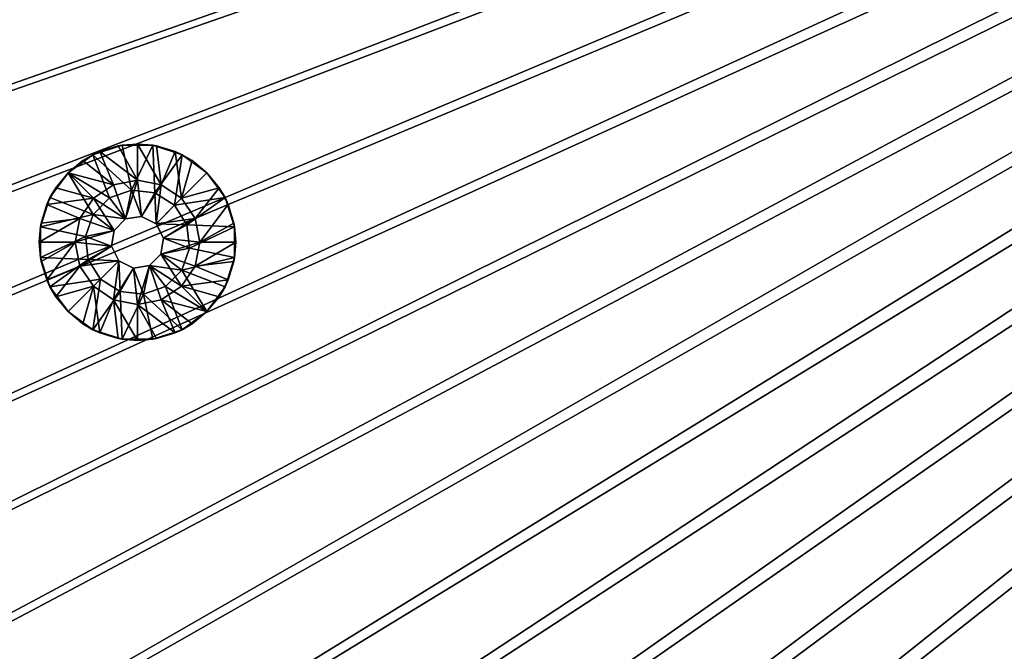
# Model space of a CAD drawing. Header units: metres. Extents: x -1 to 1402, y -1402 to 1.
# Tile 166 of 256: x 405 to 480, y -827 to -778. Entities that reach past the tile are written whole.
import ezdxf

# ---------------------------------------------------------------- set-up
doc = ezdxf.new("R2010")
doc.units = ezdxf.units.M

msp = doc.modelspace()

# ---------------------------------------------------------------- linework, layer by layer
at = {"layer": 'None0'}
for points in [[(623.399841, -706.274292, -503.477753), (240.888824, -789.333557, -503.477753), (239.061295, -777.264648, -503.477753)], [(243.04866, -801.346558, -503.477753), (240.888824, -789.333557, -503.477753), (623.399841, -706.274292, -503.477753)], [(245.541229, -813.294373, -503.477753), (243.04866, -801.346558, -503.477753), (623.399841, -706.274292, -503.477753)], [(623.399841, -706.274292, -503.477753), (248.366776, -825.167664, -503.477753), (245.541229, -813.294373, -503.477753)], [(251.523605, -836.957336, -503.477753), (248.366776, -825.167664, -503.477753), (623.399841, -706.274292, -503.477753)], [(255.008926, -848.654297, -503.477753), (251.523605, -836.957336, -503.477753), (623.399841, -706.274292, -503.477753)], [(623.399841, -706.274292, -503.477753), (258.819977, -860.249512, -503.477753), (255.008926, -848.654297, -503.477753)], [(262.953918, -871.733887, -503.477753), (258.819977, -860.249512, -503.477753), (623.399841, -706.274292, -503.477753)], [(267.40802, -883.098511, -503.477753), (262.953918, -871.733887, -503.477753), (623.399841, -706.274292, -503.477753)], [(623.399841, -706.274292, -503.477753), (272.179443, -894.334229, -503.477753), (267.40802, -883.098511, -503.477753)], [(277.265411, -905.432007, -503.477753), (272.179443, -894.334229, -503.477753), (623.399841, -706.274292, -503.477753)], [(282.663177, -916.382874, -503.477753), (277.265411, -905.432007, -503.477753), (623.399841, -706.274292, -503.477753)], [(623.399841, -706.274292, -503.477753), (288.369873, -927.177734, -503.477753), (282.663177, -916.382874, -503.477753)], [(294.382782, -937.807556, -503.477753), (288.369873, -927.177734, -503.477753), (623.399841, -706.274292, -503.477753)], [(300.698944, -948.263245, -503.477753), (294.382782, -937.807556, -503.477753), (623.399841, -706.274292, -503.477753)], [(623.399841, -706.274292, -503.477753), (307.313141, -958.535828, -503.477753), (300.698944, -948.263245, -503.477753)], [(314.217926, -968.616272, -503.477753), (307.313141, -958.535828, -503.477753), (623.399841, -706.274292, -503.477753)], [(321.405853, -978.495483, -503.477753), (314.217926, -968.616272, -503.477753), (623.399841, -706.274292, -503.477753)], [(623.399841, -706.274292, -503.477753), (328.869385, -988.164429, -503.477753), (321.405853, -978.495483, -503.477753)], [(336.601044, -997.614075, -503.477753), (328.869385, -988.164429, -503.477753), (623.399841, -706.274292, -503.477753)], [(344.593384, -1006.835449, -503.477753), (336.601044, -997.614075, -503.477753), (623.399841, -706.274292, -503.477753)], [(623.399841, -706.274292, -503.477753), (352.838837, -1015.819458, -503.477753), (344.593384, -1006.835449, -503.477753)], [(361.329987, -1024.557007, -503.477753), (352.838837, -1015.819458, -503.477753), (623.399841, -706.274292, -503.477753)], [(370.067749, -1033.048462, -503.477753), (361.329987, -1024.557007, -503.477753), (623.399841, -706.274292, -503.477753)], [(623.399841, -706.274292, -503.477753), (379.051605, -1041.293945, -503.477753), (370.067749, -1033.048462, -503.477753)], [(388.272766, -1049.286377, -503.477753), (379.051605, -1041.293945, -503.477753), (623.399841, -706.274292, -503.477753)], [(397.72226, -1057.018188, -503.477753), (388.272766, -1049.286377, -503.477753), (623.399841, -706.274292, -503.477753)], [(623.399841, -706.274292, -503.477753), (407.390991, -1064.481812, -503.477753), (397.72226, -1057.018188, -503.477753)], [(417.269989, -1071.669922, -503.477753), (407.390991, -1064.481812, -503.477753), (623.399841, -706.274292, -503.477753)], [(623.519592, -709.021912, -503.477753), (417.269989, -1071.669922, -503.477753), (623.399841, -706.274292, -503.477753)], [(626.394043, -706.461426, -500.477753), (239.061279, -777.264648, -500.477753), (240.888809, -789.333496, -500.477753)], [(240.888809, -789.333496, -500.477753), (243.048645, -801.346558, -500.477753), (626.394043, -706.461426, -500.477753)], [(243.048645, -801.346558, -500.477753), (245.541229, -813.294373, -500.477753), (626.394043, -706.461426, -500.477753)], [(626.394043, -706.461426, -500.477753), (245.541229, -813.294373, -500.477753), (248.366791, -825.167664, -500.477753)], [(248.366791, -825.167664, -500.477753), (251.523621, -836.957275, -500.477753), (626.394043, -706.461426, -500.477753)], [(251.523621, -836.957275, -500.477753), (255.008942, -848.654236, -500.477753), (626.394043, -706.461426, -500.477753)], [(626.394043, -706.461426, -500.477753), (255.008942, -848.654236, -500.477753), (258.819977, -860.249451, -500.477753)], [(258.819977, -860.249451, -500.477753), (262.953918, -871.733887, -500.477753), (626.394043, -706.461426, -500.477753)], [(262.953918, -871.733887, -500.477753), (267.40799, -883.098511, -500.477753), (626.394043, -706.461426, -500.477753)], [(626.394043, -706.461426, -500.477753), (267.40799, -883.098511, -500.477753), (272.179382, -894.334229, -500.477753)], [(272.179382, -894.334229, -500.477753), (277.265381, -905.432007, -500.477753), (626.394043, -706.461426, -500.477753)], [(277.265381, -905.432007, -500.477753), (282.663116, -916.382874, -500.477753), (626.394043, -706.461426, -500.477753)], [(626.394043, -706.461426, -500.477753), (282.663116, -916.382874, -500.477753), (288.369843, -927.177734, -500.477753)], [(288.369843, -927.177734, -500.477753), (294.382782, -937.807556, -500.477753), (626.394043, -706.461426, -500.477753)], [(294.382782, -937.807556, -500.477753), (300.699005, -948.263306, -500.477753), (626.394043, -706.461426, -500.477753)], [(626.394043, -706.461426, -500.477753), (300.699005, -948.263306, -500.477753), (307.313232, -958.535889, -500.477753)], [(307.313232, -958.535889, -500.477753), (314.218018, -968.616333, -500.477753), (626.394043, -706.461426, -500.477753)], [(314.218018, -968.616333, -500.477753), (321.405945, -978.495544, -500.477753), (626.394043, -706.461426, -500.477753)], [(626.394043, -706.461426, -500.477753), (321.405945, -978.495544, -500.477753), (328.869476, -988.16449, -500.477753)], [(328.869476, -988.16449, -500.477753), (336.601135, -997.614136, -500.477753), (626.394043, -706.461426, -500.477753)], [(336.601135, -997.614136, -500.477753), (344.593445, -1006.83551, -500.477753), (626.394043, -706.461426, -500.477753)], [(626.394043, -706.461426, -500.477753), (344.593445, -1006.83551, -500.477753), (352.838867, -1015.819458, -500.477753)], [(352.838867, -1015.819458, -500.477753), (361.329987, -1024.557007, -500.477753), (626.394043, -706.461426, -500.477753)], [(361.329987, -1024.557007, -500.477753), (370.078064, -1033.05957, -500.477753), (626.394043, -706.461426, -500.477753)], [(626.394043, -706.461426, -500.477753), (370.078064, -1033.05957, -500.477753), (379.068542, -1041.313599, -500.477753)], [(379.068542, -1041.313599, -500.477753), (388.293304, -1049.311401, -500.477753), (626.394043, -706.461426, -500.477753)], [(388.293304, -1049.311401, -500.477753), (397.743774, -1057.045166, -500.477753), (626.394043, -706.461426, -500.477753)], [(626.394043, -706.461426, -500.477753), (397.743774, -1057.045166, -500.477753), (407.411499, -1064.506836, -500.477753)], [(407.411499, -1064.506836, -500.477753), (417.287994, -1071.688599, -500.477753), (626.394043, -706.461426, -500.477753)], [(417.287994, -1071.688599, -500.477753), (427.364655, -1078.584351, -500.477753), (626.394043, -706.461426, -500.477753)], [(626.394043, -706.461426, -500.477753), (427.364655, -1078.584351, -500.477753), (626.615967, -709.269348, -500.477753)], [(623.519592, -709.021912, -503.477753), (427.350189, -1078.574829, -503.477753), (417.269989, -1071.669922, -503.477753)], [(437.62262, -1085.189087, -503.477753), (427.350189, -1078.574829, -503.477753), (623.519592, -709.021912, -503.477753)], [(427.364655, -1078.584351, -500.477753), (437.632721, -1085.189819, -500.477753), (626.615967, -709.269348, -500.477753)], [(448.078186, -1091.505249, -503.477753), (437.62262, -1085.189087, -503.477753), (623.519592, -709.021912, -503.477753)], [(626.615967, -709.269348, -500.477753), (437.632721, -1085.189819, -500.477753), (448.083527, -1091.50061, -500.477753)], [(623.519592, -709.021912, -503.477753), (458.707916, -1097.518188, -503.477753), (448.078186, -1091.505249, -503.477753)], [(448.083527, -1091.50061, -500.477753), (458.708282, -1097.512573, -500.477753), (626.615967, -709.269348, -500.477753)], [(469.502716, -1103.224731, -503.477753), (458.707916, -1097.518188, -503.477753), (623.519592, -709.021912, -503.477753)], [(458.708282, -1097.512573, -500.477753), (469.498291, -1103.221558, -500.477753), (626.615967, -709.269348, -500.477753)], [(626.615967, -709.269348, -500.477753), (469.498291, -1103.221558, -500.477753), (480.444855, -1108.623169, -500.477753)], [(480.453552, -1108.622314, -503.477753), (469.502716, -1103.224731, -503.477753), (623.519592, -709.021912, -503.477753)]]:
    msp.add_3dface(points, dxfattribs=at)
at = {"layer": 'None01'}
for points in [[(816.776855, -1069.074585, -541.977783), (444.878021, -704.354675, -541.977783), (229.878082, -482.175842, -541.977783)], [(816.776855, -1069.074585, -541.977783), (229.878082, -482.175842, -541.977783), (816.776855, -1069.074585, -521.977783)], [(229.878082, -482.175842, -541.977783), (229.878082, -482.175842, -521.977783), (816.776855, -1069.074585, -521.977783)], [(229.878082, -482.175842, -521.977783), (444.878021, -704.354675, -521.977783), (816.776855, -1069.074585, -521.977783)], [(439.14267, -712.545654, -541.977783), (802.634766, -1083.216797, -541.977783), (215.735947, -496.317963, -541.977783)], [(215.735947, -496.317963, -521.977783), (215.735947, -496.317963, -541.977783), (802.634766, -1083.216797, -521.977783)], [(215.735947, -496.317963, -541.977783), (802.634766, -1083.216797, -541.977783), (802.634766, -1083.216797, -521.977783)], [(215.735947, -496.317963, -521.977783), (802.634766, -1083.216797, -521.977783), (439.14267, -712.545654, -521.977783)], [(446.22702, -705.763855, -541.977783), (444.878021, -704.354675, -541.977783), (816.776855, -1069.074585, -541.977783)], [(444.878021, -704.354675, -521.977783), (446.22702, -705.763855, -521.977783), (816.776855, -1069.074585, -521.977783)], [(446.934052, -707.58197, -541.977783), (446.22702, -705.763855, -541.977783), (787.82074, -1047.30603, -541.977783)], [(787.82074, -1047.30603, -541.977783), (446.22702, -705.763855, -541.977783), (816.776855, -1069.074585, -541.977783)], [(816.776855, -1069.074585, -521.977783), (446.22702, -705.763855, -521.977783), (787.82074, -1047.30603, -521.977783)], [(446.22702, -705.763855, -521.977783), (446.934052, -707.58197, -521.977783), (787.82074, -1047.30603, -521.977783)], [(446.891479, -709.532288, -541.977783), (446.934052, -707.58197, -541.977783), (787.82074, -1047.30603, -541.977783)], [(787.82074, -1047.30603, -521.977783), (446.934052, -707.58197, -521.977783), (446.891479, -709.532288, -521.977783)], [(446.105835, -711.31781, -541.977783), (446.891479, -709.532288, -541.977783), (787.82074, -1047.30603, -541.977783)], [(446.891479, -709.532288, -521.977783), (446.105835, -711.31781, -521.977783), (787.82074, -1047.30603, -521.977783)], [(444.696655, -712.666809, -541.977783), (446.105835, -711.31781, -541.977783), (787.82074, -1047.30603, -541.977783)], [(446.105835, -711.31781, -521.977783), (444.696655, -712.666809, -521.977783), (787.82074, -1047.30603, -521.977783)], [(439.14267, -712.545654, -541.977783), (440.928223, -713.331299, -541.977783), (802.634766, -1083.216797, -541.977783)], [(439.14267, -712.545654, -521.977783), (802.634766, -1083.216797, -521.977783), (440.928223, -713.331299, -521.977783)], [(444.696655, -712.666809, -541.977783), (787.82074, -1047.30603, -541.977783), (442.87854, -713.37384, -541.977783)], [(787.82074, -1047.30603, -521.977783), (444.696655, -712.666809, -521.977783), (442.87854, -713.37384, -521.977783)], [(440.928223, -713.331299, -541.977783), (780.736389, -1054.087769, -541.977783), (802.634766, -1083.216797, -541.977783)], [(440.928223, -713.331299, -541.977783), (442.87854, -713.37384, -541.977783), (780.736389, -1054.087769, -541.977783)], [(802.634766, -1083.216797, -521.977783), (780.736389, -1054.087769, -521.977783), (440.928223, -713.331299, -521.977783)], [(440.928223, -713.331299, -521.977783), (780.736389, -1054.087769, -521.977783), (442.87854, -713.37384, -521.977783)], [(442.87854, -713.37384, -541.977783), (780.029358, -1052.269653, -541.977783), (780.736389, -1054.087769, -541.977783)], [(787.82074, -1047.30603, -541.977783), (786.035156, -1046.520386, -541.977783), (442.87854, -713.37384, -541.977783)], [(442.87854, -713.37384, -541.977783), (786.035156, -1046.520386, -541.977783), (784.084839, -1046.477783, -541.977783)], [(784.084839, -1046.477783, -541.977783), (782.266724, -1047.184814, -541.977783), (442.87854, -713.37384, -541.977783)], [(782.266724, -1047.184814, -541.977783), (780.857544, -1048.533813, -541.977783), (442.87854, -713.37384, -541.977783)], [(442.87854, -713.37384, -541.977783), (780.857544, -1048.533813, -541.977783), (780.071899, -1050.319336, -541.977783)], [(780.071899, -1050.319336, -541.977783), (780.029358, -1052.269653, -541.977783), (442.87854, -713.37384, -541.977783)], [(780.736389, -1054.087769, -521.977783), (780.029358, -1052.269653, -521.977783), (442.87854, -713.37384, -521.977783)], [(442.87854, -713.37384, -521.977783), (780.029358, -1052.269653, -521.977783), (780.071899, -1050.319336, -521.977783)], [(780.071899, -1050.319336, -521.977783), (780.857544, -1048.533813, -521.977783), (442.87854, -713.37384, -521.977783)], [(780.857544, -1048.533813, -521.977783), (782.266724, -1047.184814, -521.977783), (442.87854, -713.37384, -521.977783)], [(442.87854, -713.37384, -521.977783), (782.266724, -1047.184814, -521.977783), (784.084839, -1046.477783, -521.977783)], [(784.084839, -1046.477783, -521.977783), (786.035156, -1046.520386, -521.977783), (442.87854, -713.37384, -521.977783)], [(786.035156, -1046.520386, -521.977783), (787.82074, -1047.30603, -521.977783), (442.87854, -713.37384, -521.977783)]]:
    msp.add_3dface(points, dxfattribs=at)
at = {"layer": 'None012311'}
for points in [[(412.462646, -788.065918, -500.477753), (413.188049, -791.498718, -500.477753), (410.230988, -788.791016, -500.477753)], [(412.462646, -788.065918, -500.477753), (410.230988, -788.791016, -500.477753), (410.765778, -788.544495, -499.977753)], [(412.172729, -788.117676, -499.977753), (412.462646, -788.065918, -500.477753), (410.765778, -788.544495, -499.977753)], [(410.765778, -788.544495, -499.977753), (413.635895, -790.721008, -498.977753), (412.172729, -788.117676, -499.977753)], [(412.462646, -788.065918, -500.477753), (412.172729, -788.117676, -499.977753), (413.635895, -787.973572, -499.977753)], [(413.635895, -790.721008, -498.977753), (413.635895, -787.973572, -499.977753), (412.172729, -788.117676, -499.977753)], [(414.809174, -788.065918, -500.477753), (412.462646, -788.065918, -500.477753), (413.635895, -787.973572, -499.977753)], [(412.462646, -788.065918, -500.477753), (414.809174, -788.065918, -500.477753), (413.188049, -791.498718, -500.477753)], [(414.809174, -788.065918, -500.477753), (414.957031, -791.697998, -500.477753), (413.188049, -791.498718, -500.477753)], [(414.809174, -788.065918, -500.477753), (413.635895, -787.973572, -499.977753), (415.099091, -788.117676, -499.977753)], [(413.635895, -790.721008, -498.977753), (415.45462, -791.082825, -498.977753), (413.635895, -787.973572, -499.977753)], [(415.45462, -791.082825, -498.977753), (415.099091, -788.117676, -499.977753), (413.635895, -787.973572, -499.977753)], [(414.809174, -788.065918, -500.477753), (417.040833, -788.791016, -500.477753), (414.957031, -791.697998, -500.477753)], [(417.040833, -788.791016, -500.477753), (414.809174, -788.065918, -500.477753), (416.506042, -788.544495, -499.977753)], [(416.506042, -788.544495, -499.977753), (414.809174, -788.065918, -500.477753), (415.099091, -788.117676, -499.977753)], [(415.099091, -788.117676, -499.977753), (415.45462, -791.082825, -498.977753), (416.506042, -788.544495, -499.977753)], [(410.230988, -788.791016, -500.477753), (411.507782, -792.08667, -500.477753), (408.332611, -790.170288, -500.477753)], [(410.230988, -788.791016, -500.477753), (408.332611, -790.170288, -500.477753), (409.469116, -789.237549, -499.977753)], [(410.765778, -788.544495, -499.977753), (410.230988, -788.791016, -500.477753), (409.469116, -789.237549, -499.977753)], [(409.469116, -789.237549, -499.977753), (411.8172, -791.082825, -498.977753), (410.765778, -788.544495, -499.977753)], [(413.188049, -791.498718, -500.477753), (411.507782, -792.08667, -500.477753), (410.230988, -788.791016, -500.477753)], [(411.8172, -791.082825, -498.977753), (413.635895, -790.721008, -498.977753), (410.765778, -788.544495, -499.977753)], [(417.040833, -788.791016, -500.477753), (416.464325, -792.645142, -500.477753), (414.957031, -791.697998, -500.477753)], [(415.45462, -791.082825, -498.977753), (416.99646, -792.113037, -498.977753), (416.506042, -788.544495, -499.977753)], [(417.040833, -788.791016, -500.477753), (418.939209, -790.170288, -500.477753), (416.464325, -792.645142, -500.477753)], [(417.802673, -789.237549, -499.977753), (417.040833, -788.791016, -500.477753), (416.506042, -788.544495, -499.977753)], [(416.506042, -788.544495, -499.977753), (416.99646, -792.113037, -498.977753), (417.802673, -789.237549, -499.977753)], [(418.939209, -790.170288, -500.477753), (417.040833, -788.791016, -500.477753), (417.802673, -789.237549, -499.977753)], [(409.469116, -789.237549, -499.977753), (408.332611, -790.170288, -500.477753), (408.332611, -790.170288, -499.977753)], [(411.8172, -791.082825, -498.977753), (409.469116, -789.237549, -499.977753), (408.332611, -790.170288, -499.977753)], [(416.99646, -792.113037, -498.977753), (418.939209, -790.170288, -499.977753), (417.802673, -789.237549, -499.977753)], [(418.939209, -790.170288, -499.977753), (418.939209, -790.170288, -500.477753), (417.802673, -789.237549, -499.977753)], [(408.332611, -790.170288, -500.477753), (410.248993, -793.345459, -500.477753), (406.953369, -792.068604, -500.477753)], [(406.953369, -792.068604, -500.477753), (407.399872, -791.306763, -499.977753), (408.332611, -790.170288, -500.477753)], [(407.399872, -791.306763, -499.977753), (408.332611, -790.170288, -499.977753), (408.332611, -790.170288, -500.477753)], [(410.27536, -792.113037, -498.977753), (408.332611, -790.170288, -499.977753), (407.399872, -791.306763, -499.977753)], [(411.507782, -792.08667, -500.477753), (410.248993, -793.345459, -500.477753), (408.332611, -790.170288, -500.477753)], [(410.27536, -792.113037, -498.977753), (411.8172, -791.082825, -498.977753), (408.332611, -790.170288, -499.977753)], [(418.939209, -790.170288, -500.477753), (420.318451, -792.068604, -500.477753), (416.464325, -792.645142, -500.477753)], [(418.939209, -790.170288, -499.977753), (416.99646, -792.113037, -498.977753), (419.871918, -791.306763, -499.977753)], [(418.939209, -790.170288, -499.977753), (419.871918, -791.306763, -499.977753), (418.939209, -790.170288, -500.477753)], [(419.871918, -791.306763, -499.977753), (420.318451, -792.068604, -500.477753), (418.939209, -790.170288, -500.477753)], [(406.706818, -792.603455, -499.977753), (407.399872, -791.306763, -499.977753), (406.953369, -792.068604, -500.477753)], [(406.706818, -792.603455, -499.977753), (410.27536, -792.113037, -498.977753), (407.399872, -791.306763, -499.977753)], [(412.727936, -793.691528, -498.977753), (411.8172, -791.082825, -498.977753), (410.27536, -792.113037, -498.977753)], [(413.635895, -790.721008, -498.977753), (411.8172, -791.082825, -498.977753), (412.727936, -793.691528, -498.977753)], [(413.948761, -793.498169, -498.977753), (413.635895, -790.721008, -498.977753), (412.727936, -793.691528, -498.977753)], [(415.45462, -791.082825, -498.977753), (413.635895, -790.721008, -498.977753), (413.948761, -793.498169, -498.977753)], [(415.05011, -794.059326, -498.977753), (415.45462, -791.082825, -498.977753), (413.948761, -793.498169, -498.977753)], [(416.99646, -792.113037, -498.977753), (415.45462, -791.082825, -498.977753), (415.05011, -794.059326, -498.977753)], [(416.99646, -792.113037, -498.977753), (418.026672, -793.654846, -498.977753), (419.871918, -791.306763, -499.977753)], [(419.871918, -791.306763, -499.977753), (418.026672, -793.654846, -498.977753), (420.565002, -792.603455, -499.977753)], [(419.871918, -791.306763, -499.977753), (420.565002, -792.603455, -499.977753), (420.318451, -792.068604, -500.477753)], [(410.248993, -793.345459, -500.477753), (406.228241, -794.300293, -500.477753), (406.953369, -792.068604, -500.477753)], [(406.228241, -794.300293, -500.477753), (406.706818, -792.603455, -499.977753), (406.953369, -792.068604, -500.477753)], [(412.727936, -793.691528, -513.977783), (411.507782, -792.08667, -513.977783), (413.188049, -791.498718, -513.977783)], [(413.188049, -791.498718, -513.977783), (411.507782, -792.08667, -513.977783), (413.188049, -791.498718, -500.477753)], [(411.507782, -792.08667, -513.977783), (411.507782, -792.08667, -500.477753), (413.188049, -791.498718, -500.477753)], [(412.727936, -793.691528, -513.977783), (413.188049, -791.498718, -513.977783), (413.948761, -793.498169, -513.977783)], [(413.188049, -791.498718, -513.977783), (414.957031, -791.697998, -513.977783), (413.948761, -793.498169, -513.977783)], [(414.957031, -791.697998, -513.977783), (413.188049, -791.498718, -513.977783), (414.957031, -791.697998, -500.477753)], [(413.188049, -791.498718, -513.977783), (413.188049, -791.498718, -500.477753), (414.957031, -791.697998, -500.477753)], [(413.948761, -793.498169, -513.977783), (414.957031, -791.697998, -513.977783), (415.05011, -794.059326, -513.977783)], [(414.957031, -791.697998, -513.977783), (416.464325, -792.645142, -513.977783), (415.05011, -794.059326, -513.977783)], [(416.464325, -792.645142, -513.977783), (414.957031, -791.697998, -513.977783), (416.464325, -792.645142, -500.477753)], [(414.957031, -791.697998, -513.977783), (414.957031, -791.697998, -500.477753), (416.464325, -792.645142, -500.477753)], [(416.464325, -792.645142, -500.477753), (420.318451, -792.068604, -500.477753), (417.411438, -794.152466, -500.477753)], [(420.318451, -792.068604, -500.477753), (421.043579, -794.300293, -500.477753), (417.411438, -794.152466, -500.477753)], [(420.565002, -792.603455, -499.977753), (421.043579, -794.300293, -500.477753), (420.318451, -792.068604, -500.477753)], [(406.228241, -794.300293, -500.477753), (406.280029, -794.010376, -499.977753), (406.706818, -792.603455, -499.977753)], [(406.280029, -794.010376, -499.977753), (409.245148, -793.654846, -498.977753), (406.706818, -792.603455, -499.977753)], [(409.245148, -793.654846, -498.977753), (410.27536, -792.113037, -498.977753), (406.706818, -792.603455, -499.977753)], [(410.27536, -792.113037, -498.977753), (409.245148, -793.654846, -498.977753), (411.853882, -794.565552, -498.977753)], [(410.248993, -793.345459, -513.977783), (411.507782, -792.08667, -513.977783), (412.727936, -793.691528, -513.977783)], [(411.507782, -792.08667, -500.477753), (411.507782, -792.08667, -513.977783), (410.248993, -793.345459, -500.477753)], [(411.507782, -792.08667, -513.977783), (410.248993, -793.345459, -513.977783), (410.248993, -793.345459, -500.477753)], [(412.727936, -793.691528, -498.977753), (410.27536, -792.113037, -498.977753), (411.853882, -794.565552, -498.977753)], [(418.026672, -793.654846, -498.977753), (416.99646, -792.113037, -498.977753), (415.05011, -794.059326, -498.977753)], [(416.464325, -792.645142, -513.977783), (417.411438, -794.152466, -513.977783), (415.05011, -794.059326, -513.977783)], [(416.464325, -792.645142, -500.477753), (417.411438, -794.152466, -500.477753), (416.464325, -792.645142, -513.977783)], [(417.411438, -794.152466, -500.477753), (417.411438, -794.152466, -513.977783), (416.464325, -792.645142, -513.977783)], [(418.026672, -793.654846, -498.977753), (418.388428, -795.473572, -498.977753), (420.565002, -792.603455, -499.977753)], [(420.565002, -792.603455, -499.977753), (418.388428, -795.473572, -498.977753), (420.991791, -794.010376, -499.977753)], [(420.565002, -792.603455, -499.977753), (420.991791, -794.010376, -499.977753), (421.043579, -794.300293, -500.477753)], [(409.661041, -795.025696, -500.477753), (406.228241, -794.300293, -500.477753), (410.248993, -793.345459, -500.477753)], [(409.661041, -795.025696, -513.977783), (410.248993, -793.345459, -513.977783), (411.853882, -794.565552, -513.977783)], [(410.248993, -793.345459, -500.477753), (410.248993, -793.345459, -513.977783), (409.661041, -795.025696, -513.977783)], [(410.248993, -793.345459, -500.477753), (409.661041, -795.025696, -513.977783), (409.661041, -795.025696, -500.477753)], [(411.853882, -794.565552, -513.977783), (410.248993, -793.345459, -513.977783), (412.727936, -793.691528, -513.977783)], [(413.948761, -793.498169, -498.977753), (412.727936, -793.691528, -498.977753), (413.948761, -793.498169, -513.977783)], [(412.727936, -793.691528, -498.977753), (412.727936, -793.691528, -513.977783), (413.948761, -793.498169, -513.977783)], [(415.05011, -794.059326, -498.977753), (413.948761, -793.498169, -498.977753), (415.05011, -794.059326, -513.977783)], [(413.948761, -793.498169, -498.977753), (413.948761, -793.498169, -513.977783), (415.05011, -794.059326, -513.977783)], [(408.883392, -795.473572, -498.977753), (409.245148, -793.654846, -498.977753), (406.135895, -795.473572, -499.977753)], [(409.245148, -793.654846, -498.977753), (406.280029, -794.010376, -499.977753), (406.135895, -795.473572, -499.977753)], [(406.135895, -795.473572, -499.977753), (406.280029, -794.010376, -499.977753), (406.228241, -794.300293, -500.477753)], [(406.228241, -796.64679, -500.477753), (406.135895, -795.473572, -499.977753), (406.228241, -794.300293, -500.477753)], [(406.228241, -796.64679, -500.477753), (406.228241, -794.300293, -500.477753), (409.661041, -795.025696, -500.477753)], [(411.853882, -794.565552, -498.977753), (409.245148, -793.654846, -498.977753), (408.883392, -795.473572, -498.977753)], [(412.727936, -793.691528, -513.977783), (412.727936, -793.691528, -498.977753), (411.853882, -794.565552, -513.977783)], [(412.727936, -793.691528, -498.977753), (411.853882, -794.565552, -498.977753), (411.853882, -794.565552, -513.977783)], [(415.611267, -795.160706, -498.977753), (418.026672, -793.654846, -498.977753), (415.05011, -794.059326, -498.977753)], [(415.05011, -794.059326, -513.977783), (417.411438, -794.152466, -513.977783), (415.611267, -795.160706, -513.977783)], [(415.05011, -794.059326, -513.977783), (415.611267, -795.160706, -513.977783), (415.05011, -794.059326, -498.977753)], [(415.611267, -795.160706, -513.977783), (415.611267, -795.160706, -498.977753), (415.05011, -794.059326, -498.977753)], [(418.388428, -795.473572, -498.977753), (418.026672, -793.654846, -498.977753), (415.611267, -795.160706, -498.977753)], [(417.411438, -794.152466, -513.977783), (417.610748, -795.921448, -513.977783), (415.611267, -795.160706, -513.977783)], [(417.411438, -794.152466, -500.477753), (421.043579, -794.300293, -500.477753), (417.610748, -795.921448, -500.477753)], [(417.411438, -794.152466, -500.477753), (417.610748, -795.921448, -500.477753), (417.411438, -794.152466, -513.977783)], [(417.610748, -795.921448, -500.477753), (417.610748, -795.921448, -513.977783), (417.411438, -794.152466, -513.977783)], [(421.043579, -794.300293, -500.477753), (421.043579, -796.64679, -500.477753), (417.610748, -795.921448, -500.477753)], [(418.388428, -795.473572, -498.977753), (421.135895, -795.473572, -499.977753), (420.991791, -794.010376, -499.977753)], [(420.991791, -794.010376, -499.977753), (421.135895, -795.473572, -499.977753), (421.043579, -794.300293, -500.477753)], [(421.043579, -794.300293, -500.477753), (421.135895, -795.473572, -499.977753), (421.043579, -796.64679, -500.477753)], [(409.860382, -796.794678, -500.477753), (406.228241, -796.64679, -500.477753), (409.661041, -795.025696, -500.477753)], [(411.853882, -794.565552, -498.977753), (408.883392, -795.473572, -498.977753), (411.660522, -795.786438, -498.977753)], [(411.660522, -795.786438, -513.977783), (409.661041, -795.025696, -513.977783), (411.853882, -794.565552, -513.977783)], [(409.860382, -796.794678, -513.977783), (409.661041, -795.025696, -513.977783), (411.660522, -795.786438, -513.977783)], [(409.661041, -795.025696, -513.977783), (409.860382, -796.794678, -513.977783), (409.661041, -795.025696, -500.477753)], [(409.661041, -795.025696, -500.477753), (409.860382, -796.794678, -513.977783), (409.860382, -796.794678, -500.477753)], [(411.853882, -794.565552, -513.977783), (411.853882, -794.565552, -498.977753), (411.660522, -795.786438, -498.977753)], [(411.853882, -794.565552, -513.977783), (411.660522, -795.786438, -498.977753), (411.660522, -795.786438, -513.977783)], [(406.280029, -796.936768, -499.977753), (406.135895, -795.473572, -499.977753), (406.228241, -796.64679, -500.477753)], [(408.883392, -795.473572, -498.977753), (406.135895, -795.473572, -499.977753), (406.280029, -796.936768, -499.977753)], [(406.706818, -798.343689, -499.977753), (408.883392, -795.473572, -498.977753), (406.280029, -796.936768, -499.977753)], [(409.245148, -797.292297, -498.977753), (408.883392, -795.473572, -498.977753), (406.706818, -798.343689, -499.977753)], [(408.883392, -795.473572, -498.977753), (409.245148, -797.292297, -498.977753), (411.660522, -795.786438, -498.977753)], [(411.660522, -795.786438, -498.977753), (409.245148, -797.292297, -498.977753), (412.22168, -796.887756, -498.977753)], [(412.22168, -796.887756, -513.977783), (409.860382, -796.794678, -513.977783), (411.660522, -795.786438, -513.977783)], [(411.660522, -795.786438, -498.977753), (412.22168, -796.887756, -498.977753), (411.660522, -795.786438, -513.977783)], [(411.660522, -795.786438, -513.977783), (412.22168, -796.887756, -498.977753), (412.22168, -796.887756, -513.977783)], [(415.417908, -796.381531, -498.977753), (418.388428, -795.473572, -498.977753), (415.611267, -795.160706, -498.977753)], [(415.611267, -795.160706, -513.977783), (417.610748, -795.921448, -513.977783), (415.417908, -796.381531, -513.977783)], [(415.611267, -795.160706, -513.977783), (415.417908, -796.381531, -513.977783), (415.611267, -795.160706, -498.977753)], [(415.417908, -796.381531, -513.977783), (415.417908, -796.381531, -498.977753), (415.611267, -795.160706, -498.977753)], [(415.417908, -796.381531, -498.977753), (418.026672, -797.292297, -498.977753), (418.388428, -795.473572, -498.977753)], [(418.388428, -795.473572, -498.977753), (418.026672, -797.292297, -498.977753), (421.135895, -795.473572, -499.977753)], [(418.026672, -797.292297, -498.977753), (420.991791, -796.936768, -499.977753), (421.135895, -795.473572, -499.977753)], [(421.135895, -795.473572, -499.977753), (420.991791, -796.936768, -499.977753), (421.043579, -796.64679, -500.477753)], [(414.543884, -797.255554, -498.977753), (416.99646, -798.834106, -498.977753), (415.417908, -796.381531, -498.977753)], [(415.417908, -796.381531, -513.977783), (417.022797, -797.601685, -513.977783), (414.543884, -797.255554, -513.977783)], [(415.417908, -796.381531, -498.977753), (415.417908, -796.381531, -513.977783), (414.543884, -797.255554, -498.977753)], [(415.417908, -796.381531, -513.977783), (414.543884, -797.255554, -513.977783), (414.543884, -797.255554, -498.977753)], [(417.610748, -795.921448, -513.977783), (417.022797, -797.601685, -513.977783), (415.417908, -796.381531, -513.977783)], [(416.99646, -798.834106, -498.977753), (418.026672, -797.292297, -498.977753), (415.417908, -796.381531, -498.977753)], [(417.610748, -795.921448, -500.477753), (421.043579, -796.64679, -500.477753), (417.022797, -797.601685, -500.477753)], [(417.610748, -795.921448, -500.477753), (417.022797, -797.601685, -500.477753), (417.610748, -795.921448, -513.977783)], [(417.022797, -797.601685, -500.477753), (417.022797, -797.601685, -513.977783), (417.610748, -795.921448, -513.977783)], [(406.953369, -798.878479, -500.477753), (406.228241, -796.64679, -500.477753), (409.860382, -796.794678, -500.477753)], [(406.706818, -798.343689, -499.977753), (406.228241, -796.64679, -500.477753), (406.953369, -798.878479, -500.477753)], [(406.706818, -798.343689, -499.977753), (406.280029, -796.936768, -499.977753), (406.228241, -796.64679, -500.477753)], [(407.399872, -799.64032, -499.977753), (409.245148, -797.292297, -498.977753), (406.706818, -798.343689, -499.977753)], [(410.807465, -798.302002, -500.477753), (406.953369, -798.878479, -500.477753), (409.860382, -796.794678, -500.477753)], [(410.27536, -798.834106, -498.977753), (409.245148, -797.292297, -498.977753), (407.399872, -799.64032, -499.977753)], [(409.245148, -797.292297, -498.977753), (410.27536, -798.834106, -498.977753), (412.22168, -796.887756, -498.977753)], [(412.22168, -796.887756, -513.977783), (410.807465, -798.302002, -513.977783), (409.860382, -796.794678, -513.977783)], [(409.860382, -796.794678, -513.977783), (410.807465, -798.302002, -513.977783), (409.860382, -796.794678, -500.477753)], [(409.860382, -796.794678, -500.477753), (410.807465, -798.302002, -513.977783), (410.807465, -798.302002, -500.477753)], [(412.22168, -796.887756, -498.977753), (410.27536, -798.834106, -498.977753), (411.8172, -799.864319, -498.977753)], [(412.314789, -799.249084, -513.977783), (410.807465, -798.302002, -513.977783), (412.22168, -796.887756, -513.977783)], [(412.22168, -796.887756, -498.977753), (411.8172, -799.864319, -498.977753), (413.323029, -797.448914, -498.977753)], [(413.323029, -797.448914, -513.977783), (412.314789, -799.249084, -513.977783), (412.22168, -796.887756, -513.977783)], [(413.323029, -797.448914, -513.977783), (412.22168, -796.887756, -513.977783), (413.323029, -797.448914, -498.977753)], [(413.323029, -797.448914, -498.977753), (412.22168, -796.887756, -513.977783), (412.22168, -796.887756, -498.977753)], [(413.323029, -797.448914, -498.977753), (413.635895, -800.226074, -498.977753), (414.543884, -797.255554, -498.977753)], [(414.543884, -797.255554, -513.977783), (414.083771, -799.448425, -513.977783), (413.323029, -797.448914, -513.977783)], [(414.543884, -797.255554, -498.977753), (414.543884, -797.255554, -513.977783), (413.323029, -797.448914, -513.977783)], [(414.543884, -797.255554, -498.977753), (413.323029, -797.448914, -513.977783), (413.323029, -797.448914, -498.977753)], [(413.635895, -800.226074, -498.977753), (415.45462, -799.864319, -498.977753), (414.543884, -797.255554, -498.977753)], [(414.543884, -797.255554, -513.977783), (415.764038, -798.860474, -513.977783), (414.083771, -799.448425, -513.977783)], [(414.543884, -797.255554, -498.977753), (415.45462, -799.864319, -498.977753), (416.99646, -798.834106, -498.977753)], [(417.022797, -797.601685, -513.977783), (415.764038, -798.860474, -513.977783), (414.543884, -797.255554, -513.977783)], [(418.026672, -797.292297, -498.977753), (416.99646, -798.834106, -498.977753), (420.565002, -798.343689, -499.977753)], [(421.043579, -796.64679, -500.477753), (420.318451, -798.878479, -500.477753), (417.022797, -797.601685, -500.477753)], [(420.991791, -796.936768, -499.977753), (418.026672, -797.292297, -498.977753), (420.565002, -798.343689, -499.977753)], [(421.043579, -796.64679, -500.477753), (420.565002, -798.343689, -499.977753), (420.318451, -798.878479, -500.477753)], [(421.043579, -796.64679, -500.477753), (420.991791, -796.936768, -499.977753), (420.565002, -798.343689, -499.977753)], [(411.8172, -799.864319, -498.977753), (413.635895, -800.226074, -498.977753), (413.323029, -797.448914, -498.977753)], [(414.083771, -799.448425, -513.977783), (412.314789, -799.249084, -513.977783), (413.323029, -797.448914, -513.977783)], [(417.022797, -797.601685, -500.477753), (418.939209, -800.776855, -500.477753), (415.764038, -798.860474, -500.477753)], [(417.022797, -797.601685, -513.977783), (417.022797, -797.601685, -500.477753), (415.764038, -798.860474, -513.977783)], [(417.022797, -797.601685, -500.477753), (415.764038, -798.860474, -500.477753), (415.764038, -798.860474, -513.977783)], [(417.022797, -797.601685, -500.477753), (420.318451, -798.878479, -500.477753), (418.939209, -800.776855, -500.477753)], [(407.399872, -799.64032, -499.977753), (406.706818, -798.343689, -499.977753), (406.953369, -798.878479, -500.477753)], [(410.807465, -798.302002, -500.477753), (408.332611, -800.776855, -500.527771), (406.953369, -798.878479, -500.477753)], [(408.332611, -800.776855, -499.977753), (410.27536, -798.834106, -498.977753), (407.399872, -799.64032, -499.977753)], [(410.230988, -802.156128, -500.477753), (408.332611, -800.776855, -500.527771), (410.807465, -798.302002, -500.477753)], [(410.27536, -798.834106, -498.977753), (408.332611, -800.776855, -499.977753), (409.469116, -801.709595, -499.977753)], [(410.765778, -802.402649, -499.977753), (410.27536, -798.834106, -498.977753), (409.469116, -801.709595, -499.977753)], [(412.314789, -799.249084, -500.477753), (410.230988, -802.156128, -500.477753), (410.807465, -798.302002, -500.477753)], [(411.8172, -799.864319, -498.977753), (410.27536, -798.834106, -498.977753), (410.765778, -802.402649, -499.977753)], [(412.314789, -799.249084, -500.477753), (410.807465, -798.302002, -500.477753), (412.314789, -799.249084, -513.977783)], [(412.314789, -799.249084, -513.977783), (410.807465, -798.302002, -500.477753), (410.807465, -798.302002, -513.977783)], [(416.99646, -798.834106, -498.977753), (415.45462, -799.864319, -498.977753), (418.939209, -800.776855, -499.977753)], [(420.565002, -798.343689, -499.977753), (416.99646, -798.834106, -498.977753), (419.871918, -799.64032, -499.977753)], [(416.99646, -798.834106, -498.977753), (418.939209, -800.776855, -499.977753), (419.871918, -799.64032, -499.977753)], [(420.565002, -798.343689, -499.977753), (419.871918, -799.64032, -499.977753), (420.318451, -798.878479, -500.477753)], [(407.399872, -799.64032, -499.977753), (406.953369, -798.878479, -500.477753), (408.332611, -800.776855, -500.527771)], [(412.462646, -802.881226, -500.477753), (410.230988, -802.156128, -500.477753), (412.314789, -799.249084, -500.477753)], [(414.083771, -799.448425, -500.477753), (412.462646, -802.881226, -500.477753), (412.314789, -799.249084, -500.477753)], [(414.083771, -799.448425, -500.477753), (412.314789, -799.249084, -500.477753), (414.083771, -799.448425, -513.977783)], [(414.083771, -799.448425, -513.977783), (412.314789, -799.249084, -500.477753), (412.314789, -799.249084, -513.977783)], [(414.083771, -799.448425, -500.477753), (414.809174, -802.881226, -500.477753), (412.462646, -802.881226, -500.477753)], [(415.764038, -798.860474, -500.477753), (417.040833, -802.156128, -500.477753), (414.083771, -799.448425, -500.477753)], [(415.764038, -798.860474, -513.977783), (415.764038, -798.860474, -500.477753), (414.083771, -799.448425, -500.477753)], [(415.764038, -798.860474, -513.977783), (414.083771, -799.448425, -500.477753), (414.083771, -799.448425, -513.977783)], [(417.040833, -802.156128, -500.477753), (414.809174, -802.881226, -500.477753), (414.083771, -799.448425, -500.477753)], [(418.939209, -800.776855, -500.477753), (417.040833, -802.156128, -500.477753), (415.764038, -798.860474, -500.477753)], [(420.318451, -798.878479, -500.477753), (419.871918, -799.64032, -499.977753), (418.939209, -800.776855, -500.477753)], [(408.332611, -800.776855, -499.977753), (407.399872, -799.64032, -499.977753), (408.332611, -800.776855, -500.527771)], [(412.172729, -802.829468, -499.977753), (411.8172, -799.864319, -498.977753), (410.765778, -802.402649, -499.977753)], [(413.635895, -800.226074, -498.977753), (411.8172, -799.864319, -498.977753), (413.635895, -802.973572, -499.977753)], [(411.8172, -799.864319, -498.977753), (412.172729, -802.829468, -499.977753), (413.635895, -802.973572, -499.977753)], [(415.45462, -799.864319, -498.977753), (413.635895, -800.226074, -498.977753), (416.506042, -802.402649, -499.977753)], [(416.506042, -802.402649, -499.977753), (413.635895, -800.226074, -498.977753), (415.099091, -802.829468, -499.977753)], [(413.635895, -800.226074, -498.977753), (413.635895, -802.973572, -499.977753), (415.099091, -802.829468, -499.977753)], [(415.45462, -799.864319, -498.977753), (417.802673, -801.709595, -499.977753), (418.939209, -800.776855, -499.977753)], [(417.802673, -801.709595, -499.977753), (415.45462, -799.864319, -498.977753), (416.506042, -802.402649, -499.977753)], [(419.871918, -799.64032, -499.977753), (418.939209, -800.776855, -499.977753), (418.939209, -800.776855, -500.477753)], [(408.332611, -800.776855, -499.977753), (408.332611, -800.776855, -500.527771), (409.469116, -801.709595, -499.977753)], [(408.332611, -800.776855, -500.527771), (410.230988, -802.156128, -500.477753), (409.469116, -801.709595, -499.977753)], [(417.040833, -802.156128, -500.477753), (418.939209, -800.776855, -500.477753), (417.802673, -801.709595, -499.977753)], [(417.802673, -801.709595, -499.977753), (418.939209, -800.776855, -500.477753), (418.939209, -800.776855, -499.977753)], [(409.469116, -801.709595, -499.977753), (410.230988, -802.156128, -500.477753), (410.765778, -802.402649, -499.977753)], [(416.506042, -802.402649, -499.977753), (417.040833, -802.156128, -500.477753), (417.802673, -801.709595, -499.977753)], [(410.230988, -802.156128, -500.477753), (412.462646, -802.881226, -500.477753), (410.765778, -802.402649, -499.977753)], [(410.765778, -802.402649, -499.977753), (412.462646, -802.881226, -500.477753), (412.172729, -802.829468, -499.977753)], [(414.809174, -802.881226, -500.477753), (417.040833, -802.156128, -500.477753), (416.506042, -802.402649, -499.977753)], [(415.099091, -802.829468, -499.977753), (414.809174, -802.881226, -500.477753), (416.506042, -802.402649, -499.977753)], [(412.462646, -802.881226, -500.477753), (413.635895, -802.973572, -499.977753), (412.172729, -802.829468, -499.977753)], [(412.462646, -802.881226, -500.477753), (414.809174, -802.881226, -500.477753), (413.635895, -802.973572, -499.977753)], [(414.809174, -802.881226, -500.477753), (415.099091, -802.829468, -499.977753), (413.635895, -802.973572, -499.977753)]]:
    msp.add_3dface(points, dxfattribs=at)

doc.saveas('drawing.dxf')
